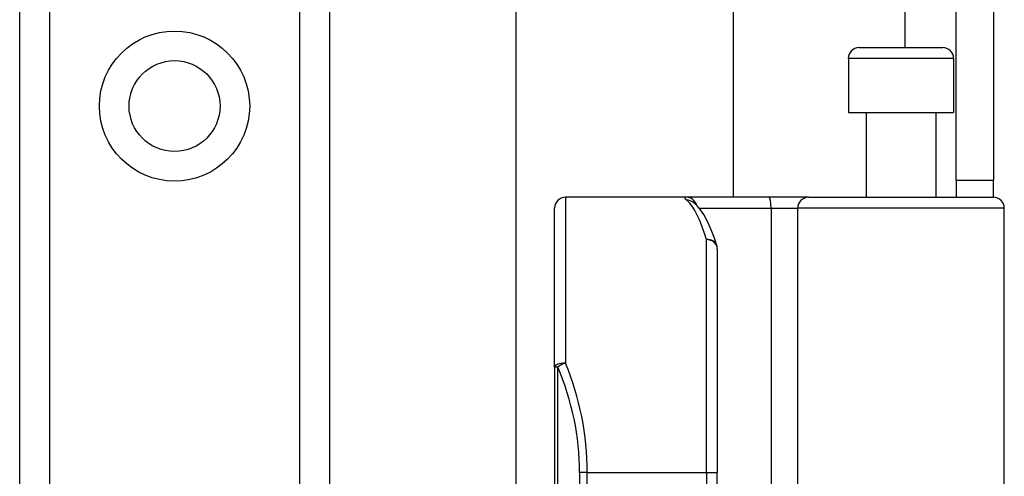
# Model space of a CAD drawing. Header units: inches. Extents: x 10 to 197, y 9 to 109.
# Tile 82 of 111: x 32.497 to 34.283, y 73.739 to 74.568. Entities that reach past the tile are written whole.
import ezdxf

# ---------------------------------------------------------------- set-up
doc = ezdxf.new("R2010")
doc.units = ezdxf.units.IN
doc.header["$MEASUREMENT"] = 0
doc.layers.add('Visible Edges(ANSI)', color=7, linetype='Continuous', lineweight=25)
doc.layers.add('Visible Tangent Edges(ANSI)', color=7, linetype='Continuous', lineweight=25)

msp = doc.modelspace()

# ---------------------------------------------------------------- linework, layer by layer
at = {"layer": 'Visible Edges(ANSI)'}
for p, q in [((33.3976, 73.432), (33.3976, 76.4276)), ((33.7913, 76.4276), (33.7913, 74.246)), ((32.4967, 18.9666), (32.4967, 75.7225)), ((33.0587, 75.7225), (33.0587, 18.9666)), ((34.1957, 74.277), (34.1957, 74.589)), ((34.2637, 74.589), (34.2637, 74.277)), ((34.0199, 74.5177), (34.1715, 74.5177)), ((34.0003, 74.498), (34.0003, 74.3996)), ((34.1912, 74.498), (34.1912, 74.3996)), ((34.0003, 74.3996), (34.1912, 74.3996)), ((34.0327, 74.3996), (34.0327, 74.246)), ((34.1587, 74.3996), (34.1587, 74.246)), ((34.1957, 74.277), (34.1957, 74.246)), ((34.1957, 74.277), (34.2637, 74.277)), ((34.2637, 74.246), (34.2637, 74.277)), ((33.7064, 74.246), (33.4869, 74.246)), ((33.8558, 74.246), (33.7064, 74.246)), ((33.7191, 74.2366), (33.7186, 74.237)), ((33.9281, 74.246), (33.8558, 74.246)), ((33.9281, 74.246), (34.2635, 74.246)), ((33.4672, 73.9371), (33.4672, 74.2263)), ((34.2832, 73.6417), (34.2832, 74.2263)), ((33.7625, 74.1523), (33.7625, 73.746)), ((33.4672, 73.9371), (33.4672, 72.0549)), ((33.7625, 72.246), (33.7625, 73.746))]:
    msp.add_line(p, q, dxfattribs=at)
at = {"layer": 'Visible Edges(ANSI)', "flags": 128}
msp.add_lwpolyline([(33.7616, 74.1581), (33.7573, 74.1714), (33.7528, 74.1838), (33.748, 74.1951), (33.7431, 74.2054), (33.7378, 74.2147), (33.7322, 74.223), (33.726, 74.2303), (33.7191, 74.2366)], dxfattribs=at)
at = {"layer": 'Visible Edges(ANSI)'}
msp.add_circle((32.7777, 74.4115), 0.0825, dxfattribs=at)
for centre, start, end in [((34.0199, 74.498), 90, 180), ((34.1715, 74.498), 0, 90), ((33.4869, 74.2263), 90, 180), ((34.2635, 74.2263), 0, 90), ((33.7428, 74.1523), 0, 17.0415)]:
    msp.add_arc(centre, 0.0197, start, end, dxfattribs=at)
at = {"layer": 'Visible Tangent Edges(ANSI)'}
for p, q in [((34.1027, 77.085), (34.1027, 74.5177)), ((32.5506, 75.7225), (32.5506, 18.9666)), ((33.0049, 18.9666), (33.0049, 75.7225)), ((34.1912, 74.498), (34.0003, 74.498)), ((33.4869, 74.246), (33.4869, 73.9449)), ((33.7295, 74.2263), (33.8603, 74.2263)), ((33.8603, 74.2263), (33.8603, 73.6417)), ((33.8603, 74.2263), (33.9085, 74.2263)), ((34.2832, 74.2263), (33.9085, 74.2263)), ((33.9085, 73.6417), (33.9085, 74.2263)), ((33.7428, 73.746), (33.7428, 74.1689)), ((33.473, 73.9371), (33.4672, 73.9371)), ((33.473, 72.0549), (33.473, 73.9371)), ((33.5266, 73.746), (33.5126, 73.746)), ((33.5126, 73.746), (33.5126, 72.246)), ((33.5266, 73.746), (33.7428, 73.746)), ((33.5266, 72.246), (33.5266, 73.746)), ((33.7428, 73.746), (33.7428, 72.246)), ((33.7428, 73.746), (33.7625, 73.746))]:
    msp.add_line(p, q, dxfattribs=at)
at = {"layer": 'Visible Tangent Edges(ANSI)', "flags": 128}
msp.add_lwpolyline([(33.7064, 74.246), (33.7059, 74.246), (33.7054, 74.246), (33.705, 74.2459), (33.7047, 74.2459), (33.7044, 74.2458), (33.7041, 74.2457), (33.7039, 74.2456), (33.7037, 74.2454), (33.7036, 74.2452), (33.7035, 74.2451), (33.7035, 74.2449), (33.7035, 74.2446), (33.7035, 74.2444), (33.7036, 74.2441), (33.7038, 74.2439), (33.7039, 74.2436), (33.7042, 74.2432), (33.7044, 74.2429), (33.7048, 74.2426), (33.7051, 74.2422), (33.7055, 74.2418), (33.706, 74.2414), (33.7065, 74.241), (33.707, 74.2405)], dxfattribs=at)
at = {"layer": 'Visible Tangent Edges(ANSI)'}
msp.add_circle((32.7777, 74.4115), 0.1363, dxfattribs=at)
msp.add_arc((33.0323, 73.746), 0.4803, 0, 23.4439, dxfattribs=at)
for centre, major_axis, ratio, start_param, end_param in [((33.7064, 74.2263), (0, 0.0197), 0.985236, 4.962801, 6.283185), ((33.707, 74.2211), (0.012, 0.0156), 0.971402, 0, 0.672693), ((33.6933, 73.746), (0, -0.5), 0.185699, 2.578938, 2.993098), ((33.8558, 74.2263), (0, 0.0197), 0.225879, 4.712389, 6.283185), ((33.9281, 74.2263), (0, 0.0197), 0.998608, 0, 1.570796), ((33.7428, 74.1523), (0.0188, 0.0058), 0.834757, 0, 1.320298), ((33.7428, 74.1523), (0.0197, 0), 0.845842, 0, 1.570796), ((33.4869, 73.9371), (-0.0197, 0), 0.39785, 4.712389, 6.283185), ((33.4869, 73.9371), (0.0181, 0.0078), 0.369668, 1.411843, 2.276718), ((33.0462, 73.746), (0, 0.5), 0.96063, 4.712389, 5.121562)]:
    msp.add_ellipse(centre, major_axis=major_axis, ratio=ratio, start_param=start_param, end_param=end_param, dxfattribs=at)

doc.saveas('drawing.dxf')
